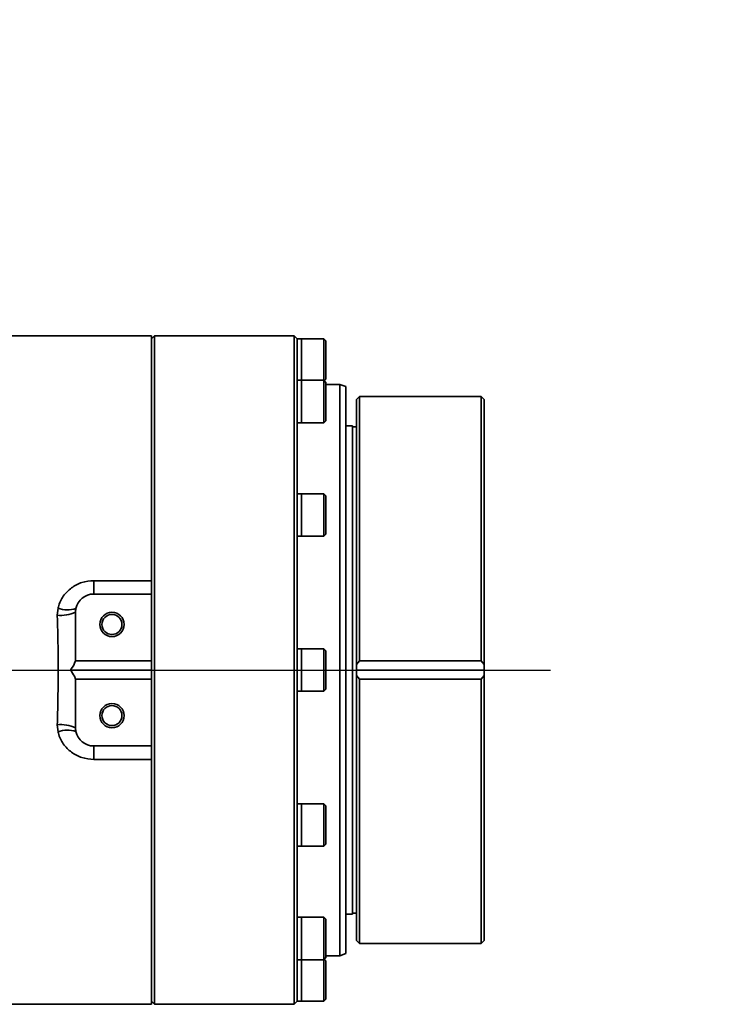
# Model space of a CAD drawing. Header units: millimetres. Extents: x -8713 to 3261, y -18743 to -8704.
# Tile 21 of 133: x -3084 to -2968, y -15012 to -14850. Entities that reach past the tile are written whole.
import ezdxf

# ---------------------------------------------------------------- set-up
doc = ezdxf.new("R2010")
doc.units = ezdxf.units.MM
doc.header["$LTSCALE"] = 10
doc.header["$PDSIZE"] = -1
doc.linetypes.add('CENTER', pattern=[50.8, 31.75, -6.35, 6.35, -6.35])
doc.layers.get('Defpoints').update_dxf_attribs({"true_color": 0x5e5e5e})
doc.layers.add('细实线层', color=7, linetype='Continuous')
doc.dimstyles.new('ISO-25', dxfattribs={"dimscale": 20, "dimtxt": 4, "dimasz": 3.05, "dimexe": 3, "dimexo": 0.625, "dimtad": 1, "dimdec": 0, "dimtxsty": 'Standard', "dimcen": 2.5, "dimclrd": 1, "dimclre": 1, "dimclrt": 4, "dimadec": 1, "dimazin": 2, "dimtfac": 1, "dimtdec": 0, "dimtmove": 0, "dimatfit": 0, "dimfxl": 1, "dimarcsym": 0})

# ---------------------------------------------------------------- blocks, each defined once
blk = doc.blocks.new('*U86')
at = {"color": 0, "linetype": 'CENTER', "transparency": 16777216}
blk.add_line((12.3, 0), (1228.17, 0), dxfattribs=at)
blk = doc.blocks.new('A$C478771F7')
at = {"layer": '细实线层', "linetype": 'Continuous', "lineweight": 35}
for p, q in [((1162.5, 55), (1136.49, 55)), ((1163, 55), (1162.5, 54.5)), ((1162.5, 55), (1162.5, 14.7)), ((1186, 55), (1163, 55)), ((1163, 55), (1163, -55)), ((1186.5, 54.5), (1186, 55)), ((1186, -55), (1186, 55)), ((1187.2, 54.5), (1186.5, 54.5)), ((1186.5, 54.5), (1186.5, -54.5)), ((1190.85, 54.5), (1187.2, 54.5)), ((1187.2, 47.67), (1187.2, 54.5)), ((1191.2, 54.15), (1190.85, 54.5)), ((1190.85, 47.67), (1190.85, 54.5)), ((1191.2, 54.15), (1191.2, 47.85)), ((1187.2, 47.67), (1186.5, 47.67)), ((1190.85, 47.67), (1187.2, 47.67)), ((1187.2, 40.67), (1187.2, 47.67)), ((1187.2, 47.67), (1187.2, 47.29)), ((1187.2, 47.29), (1187.2, 40.67)), ((1191.2, 47.32), (1190.85, 47.67)), ((1190.85, 40.67), (1190.85, 47.67)), ((1190.93, 47.58), (1191.2, 47.85)), ((1191.2, 47.32), (1191.2, 41.02)), ((1193.5, 47), (1191.2, 47)), ((1194.5, 46.64), (1193.5, 47)), ((1193.5, -47), (1193.5, 47)), ((1194.5, 46.64), (1194.5, -46.64)), ((1196.75, 45), (1196.25, 44.5)), ((1196.25, 0.92), (1196.25, 44.5)), ((1216.75, 45), (1196.75, 45)), ((1196.75, 45), (1196.75, 1.5)), ((1217.25, 44.5), (1216.75, 45)), ((1216.75, 1.5), (1216.75, 45)), ((1217.25, 44.5), (1217.25, 0.92)), ((1186.5, 40.67), (1187.2, 40.67)), ((1187.2, 40.67), (1190.85, 40.67)), ((1190.85, 40.67), (1191.2, 41.02)), ((1195.58, 40.17), (1194.5, 40.17)), ((1195.58, -40.17), (1195.58, 40.17)), ((1196.25, 40), (1195.58, 40)), ((1187.2, 29), (1186.5, 29)), ((1190.85, 29), (1187.2, 29)), ((1187.2, 22), (1187.2, 29)), ((1187.2, 29), (1187.2, 27.42)), ((1191.2, 28.65), (1190.85, 29)), ((1190.85, 22), (1190.85, 29)), ((1191.2, 28.65), (1191.2, 22.35)), ((1187.2, 27.42), (1187.2, 22)), ((1186.5, 22), (1187.2, 22)), ((1187.2, 22), (1190.85, 22)), ((1190.85, 22), (1191.2, 22.35)), ((1153, 14.7), (1153, 12.5)), ((1153, 14.7), (1162.5, 14.7)), ((1162.5, 14.7), (1162.5, 12.5)), ((1162.5, 12.5), (1153, 12.5)), ((1162.5, 1.5), (1162.5, 12.5)), ((1147.01, 9.01), (1147.13, 10.17)), ((1150, 9.5), (1150, 1.5)), ((1187.2, 3.5), (1186.5, 3.5)), ((1190.85, 3.5), (1187.2, 3.5)), ((1187.2, -3.5), (1187.2, 3.5)), ((1187.2, 3.5), (1187.2, 0.19)), ((1191.2, 3.15), (1190.85, 3.5)), ((1190.85, -3.5), (1190.85, 3.5)), ((1191.2, 3.15), (1191.2, -3.15)), ((1162.5, 0), (1149.15, 0)), ((1162.5, 1.5), (1150, 1.5)), ((1162.5, 1.5), (1162.5, 0)), ((1162.5, 0), (1162.5, -1.5)), ((1187.2, 0.19), (1187.2, -3.5)), ((1196.75, 1.5), (1196.25, 0.92)), ((1196.25, 0), (1196.25, 0.92)), ((1196.25, 0), (1217.25, 0)), ((1196.25, -0.92), (1196.25, 0)), ((1196.75, 1.5), (1216.75, 1.5)), ((1217.25, 0.92), (1216.75, 1.5)), ((1217.25, 0), (1217.25, 0.92)), ((1217.25, -0.92), (1217.25, 0)), ((1162.5, -1.5), (1150, -1.5)), ((1150, -1.5), (1150, -9.5)), ((1162.5, -12.5), (1162.5, -1.5)), ((1196.25, -44.5), (1196.25, -0.92)), ((1196.25, -0.92), (1196.75, -1.5)), ((1196.75, -1.5), (1196.75, -45)), ((1196.75, -1.5), (1216.75, -1.5)), ((1216.75, -1.5), (1217.25, -0.92)), ((1216.75, -45), (1216.75, -1.5)), ((1217.25, -0.92), (1217.25, -44.5)), ((1190.85, -3.5), (1191.2, -3.15)), ((1186.5, -3.5), (1187.2, -3.5)), ((1187.2, -3.5), (1190.85, -3.5)), ((1147.13, -10.17), (1147.01, -9.01)), ((1153, -14.7), (1153, -12.5)), ((1153, -12.5), (1162.5, -12.5)), ((1162.5, -12.5), (1162.5, -14.7)), ((1162.5, -14.7), (1153, -14.7)), ((1162.5, -14.7), (1162.5, -55)), ((1187.2, -22), (1186.5, -22)), ((1190.85, -22), (1187.2, -22)), ((1187.2, -29), (1187.2, -22)), ((1187.2, -22), (1187.2, -27.08)), ((1191.2, -22.35), (1190.85, -22)), ((1190.85, -29), (1190.85, -22)), ((1191.2, -22.35), (1191.2, -28.65)), ((1187.2, -27.08), (1187.2, -29)), ((1186.5, -29), (1187.2, -29)), ((1187.2, -29), (1190.85, -29)), ((1190.85, -29), (1191.2, -28.65)), ((1194.5, -40.17), (1195.58, -40.17)), ((1195.58, -40), (1196.25, -40)), ((1187.2, -40.67), (1186.5, -40.67)), ((1190.85, -40.67), (1187.2, -40.67)), ((1187.2, -40.67), (1187.2, -40.67)), ((1187.2, -47.67), (1187.2, -40.67)), ((1187.2, -40.67), (1187.2, -47.1)), ((1191.2, -41.02), (1190.85, -40.67)), ((1190.85, -40.67), (1190.85, -40.67)), ((1190.85, -47.67), (1190.85, -40.67)), ((1191.2, -41.02), (1191.2, -47.32)), ((1196.25, -44.5), (1196.75, -45)), ((1196.75, -45), (1216.75, -45)), ((1216.75, -45), (1217.25, -44.5)), ((1193.5, -47), (1194.5, -46.64)), ((1186.5, -47.67), (1187.2, -47.67)), ((1187.2, -47.1), (1187.2, -47.67)), ((1187.2, -47.67), (1190.85, -47.67)), ((1187.2, -48.06), (1187.2, -47.67)), ((1187.2, -47.67), (1187.2, -54.49)), ((1187.2, -54.5), (1187.2, -48.06)), ((1190.85, -47.67), (1191.2, -47.32)), ((1190.85, -48.06), (1190.85, -47.67)), ((1190.85, -54.5), (1190.85, -48.06)), ((1191.2, -47.85), (1190.93, -47.58)), ((1191.2, -47), (1193.5, -47)), ((1191.2, -47.85), (1191.2, -48.35)), ((1191.2, -48.35), (1191.2, -54.15)), ((1136.47, -55), (1162.5, -55)), ((1162.5, -54.5), (1163, -55)), ((1163, -55), (1186, -55)), ((1186, -55), (1186.5, -54.5)), ((1186.5, -54.5), (1187.2, -54.5)), ((1187.2, -54.49), (1187.2, -54.5)), ((1187.2, -54.5), (1190.85, -54.5)), ((1190.85, -54.5), (1191.2, -54.15))]:
    blk.add_line(p, q, dxfattribs=at)
for centre, radius in [((1156, 7.5), 2), ((1156, 7.5), 1.65), ((1156, -7.5), 2), ((1156, -7.5), 1.65)]:
    blk.add_circle(centre, radius, dxfattribs=at)
for centre, radius, start, end in [((1153, 9.5), 3, 90, 168.2309), ((1148.68, 14.29), 4.4, 249.3743, 288.3933), ((1153, 9.5), 3, 168.2309, 180), ((1147.6, 14.76), 5.78, 264.1207, 294.5313), ((1147.6, -14.76), 5.78, 65.4687, 95.8793), ((1153, -9.5), 3, 180, 191.7691), ((1148.68, -14.29), 4.4, 71.6067, 110.6257), ((1153, -9.5), 3, 191.7691, 270)]:
    blk.add_arc(centre, radius, start, end, dxfattribs=at)
for points, knots in [([(1147.13, 10.17), (1147.14, 10.24), (1147.31, 10.95), (1147.9, 12.21), (1149.28, 13.59), (1151.04, 14.52), (1152.34, 14.64), (1153, 14.7)], [0, 0, 0, 0, 0.02914, 0.27408, 0.515571, 0.756425, 1, 1, 1, 1]), ([(1147.01, -9.01), (1147.04, -7.67), (1147.13, -4.03), (1147.21, 2.03), (1147.07, 6.67), (1147.01, 9.01)], [0, 0, 0, 0, 0.224754, 0.609031, 1, 1, 1, 1]), ([(1150, 1.5), (1149.82, 1.03), (1149.61, 0.5), (1149.2, 0.06), (1149.15, 0)], [0, 0, 0, 0, 0.874779, 1, 1, 1, 1]), ([(1149.15, 0), (1149.41, -0.34), (1149.78, -0.81), (1149.95, -1.34), (1150, -1.5)], [0, 0, 0, 0, 0.708941, 1, 1, 1, 1]), ([(1153, -14.7), (1152.34, -14.64), (1151.04, -14.52), (1149.28, -13.59), (1147.9, -12.21), (1147.31, -10.95), (1147.14, -10.24), (1147.13, -10.17)], [0, 0, 0, 0, 0.243575, 0.484429, 0.72592, 0.97086, 1, 1, 1, 1])]:
    blk.add_open_spline(points, degree=3, knots=knots, dxfattribs=at)
at = {"linetype": 'CENTER'}
blk.add_blockref('*U86', (0, 0), dxfattribs=at)
blk = doc.blocks.new('*D233')
at = {"color": 1, "lineweight": -2, "transparency": 16777216}
blk.add_line((-4225.11, -14957.2), (-2473.24, -14518.78), dxfattribs=at)
at = {"color": 1, "lineweight": 20, "transparency": 16777216}
blk.add_solid([(-2475.71, -14508.92), (-2470.77, -14528.64), (-2414.06, -14503.97)], dxfattribs=at)
at = {"layer": 'Defpoints', "color": 0, "lineweight": 20, "transparency": 16777216}
for p in [(-2414.06, -14503.97), (-4225.11, -14957.2)]:
    blk.add_point(p, dxfattribs=at)
at = {"color": 4, "transparency": 16777216, "insert": (-2696.67, -14520.58), "char_height": 80, "width": 121.6084, "attachment_point": 5, "rotation": 14.0503}
blk.add_mtext('{\\fSimHei|b0|i0|c134|p49;R1867}', dxfattribs=at)

msp = doc.modelspace()

# ---------------------------------------------------------------- block references
msp.add_blockref('A$C478771F7', (-4225.11, -14957.2))

# ---------------------------------------------------------------- dimensions: what is measured, and where the dimension line sits
dim = msp.add_radius_dim(center=(-4225.11, -14957.2), mpoint=(-2414.06, -14503.97), text='{\\fSimHei|b0|i0|c134|p49;<>}', dimstyle='ISO-25')
dim.commit()
dim.dimension.update_dxf_attribs({"geometry": '*D233', "text_midpoint": (-2683.92, -14571.5), "dimtype": 164})

doc.saveas('drawing.dxf')
